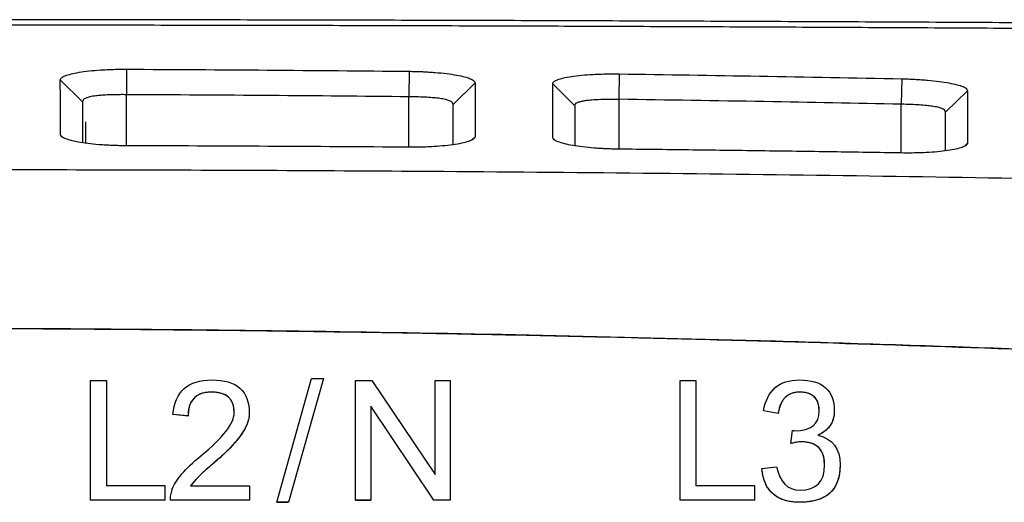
# Model space of a CAD drawing. Header units: millimetres. Extents: x -0.39 to 0.76, y -0.29 to 0.59.
# Tile 47 of 137: x 0.2085 to 0.2309, y 0.2578 to 0.2687. Entities that reach past the tile are written whole.
import ezdxf

# ---------------------------------------------------------------- set-up
doc = ezdxf.new("R2010")
doc.units = ezdxf.units.MM

msp = doc.modelspace()

# ---------------------------------------------------------------- linework, layer by layer
at = {"color": 7, "linetype": 'Continuous', "lineweight": 25}
for p, q in [((0.210973, 0.267595), (0.210971, 0.267017)), ((0.217377, 0.267547), (0.217371, 0.26697)), ((0.222139, 0.267488), (0.222131, 0.266912)), ((0.228542, 0.267377), (0.228531, 0.266802)), ((0.209971, 0.266857), (0.20947, 0.267352)), ((0.218871, 0.267286), (0.218371, 0.266797)), ((0.221131, 0.266764), (0.22063, 0.267264)), ((0.230031, 0.267107), (0.229531, 0.266623)), ((0.209971, 0.266857), (0.209971, 0.265929)), ((0.218371, 0.265884), (0.218371, 0.266797)), ((0.221131, 0.266764), (0.221131, 0.265859)), ((0.229531, 0.265744), (0.229531, 0.266623)), ((0.210041, 0.266404), (0.210041, 0.265921)), ((0.21887, 0.266064), (0.218799, 0.265994)), ((0.23003, 0.265915), (0.229962, 0.265849)), ((0.210155, 0.260539), (0.210515, 0.260539)), ((0.210155, 0.257825), (0.210155, 0.260539)), ((0.210515, 0.260539), (0.210515, 0.258147)), ((0.214376, 0.257779), (0.215163, 0.260585)), ((0.215432, 0.260585), (0.214644, 0.257779)), ((0.215432, 0.260584), (0.214644, 0.257777)), ((0.215163, 0.260585), (0.215432, 0.260585)), ((0.215432, 0.260584), (0.215432, 0.260585)), ((0.216164, 0.257825), (0.216164, 0.260539)), ((0.216164, 0.260539), (0.216531, 0.260539)), ((0.216531, 0.260539), (0.217963, 0.258406)), ((0.217963, 0.258406), (0.217963, 0.260539)), ((0.217963, 0.260539), (0.218306, 0.260539)), ((0.218306, 0.260539), (0.218306, 0.257825)), ((0.223517, 0.260539), (0.223876, 0.260539)), ((0.223517, 0.257825), (0.223517, 0.260539)), ((0.223876, 0.260539), (0.223876, 0.258147)), ((0.212898, 0.260275), (0.212898, 0.260276)), ((0.226228, 0.260275), (0.226228, 0.260276)), ((0.217939, 0.257825), (0.216507, 0.259958)), ((0.216507, 0.259958), (0.216507, 0.257825)), ((0.217939, 0.257824), (0.216507, 0.259956)), ((0.225739, 0.259789), (0.225405, 0.259849)), ((0.225405, 0.259847), (0.225405, 0.259849)), ((0.225739, 0.259788), (0.225405, 0.259847)), ((0.225739, 0.259788), (0.225739, 0.259789)), ((0.212365, 0.259734), (0.212022, 0.259768)), ((0.212022, 0.259767), (0.212022, 0.259768)), ((0.212365, 0.259733), (0.212022, 0.259767)), ((0.212365, 0.259733), (0.212365, 0.259734)), ((0.226029, 0.259112), (0.226065, 0.259404)), ((0.226029, 0.25911), (0.226029, 0.259112)), ((0.225371, 0.258541), (0.225705, 0.258583)), ((0.225371, 0.258539), (0.225371, 0.258541)), ((0.211849, 0.258147), (0.210515, 0.258147)), ((0.211849, 0.257825), (0.211849, 0.258147)), ((0.212424, 0.258147), (0.213758, 0.258147)), ((0.213758, 0.258147), (0.213758, 0.257825)), ((0.22521, 0.258147), (0.223876, 0.258147)), ((0.22521, 0.257825), (0.22521, 0.258147)), ((0.211849, 0.257825), (0.210155, 0.257825)), ((0.210155, 0.257824), (0.210155, 0.257825)), ((0.211849, 0.257824), (0.210155, 0.257824)), ((0.211849, 0.257825), (0.211849, 0.257824)), ((0.211959, 0.257824), (0.211959, 0.257825)), ((0.213758, 0.257825), (0.211959, 0.257825)), ((0.213758, 0.257824), (0.211959, 0.257824)), ((0.211961, 0.257894), (0.211961, 0.257892)), ((0.213758, 0.257824), (0.213758, 0.257825)), ((0.214376, 0.257779), (0.214376, 0.257777)), ((0.214376, 0.257779), (0.214644, 0.257779)), ((0.214644, 0.257777), (0.214376, 0.257777)), ((0.214644, 0.257777), (0.214644, 0.257779)), ((0.216164, 0.257825), (0.216507, 0.257825)), ((0.216164, 0.257825), (0.216164, 0.257824)), ((0.216507, 0.257824), (0.216164, 0.257824)), ((0.216507, 0.257824), (0.216507, 0.257825)), ((0.217939, 0.257824), (0.217939, 0.257825)), ((0.218306, 0.257825), (0.217939, 0.257825)), ((0.218306, 0.257824), (0.217939, 0.257824)), ((0.218306, 0.257824), (0.218306, 0.257825)), ((0.22521, 0.257825), (0.223517, 0.257825)), ((0.223517, 0.257824), (0.223517, 0.257825)), ((0.22521, 0.257824), (0.223517, 0.257824)), ((0.22521, 0.257825), (0.22521, 0.257824)), ((0.226232, 0.257777), (0.226232, 0.257779))]:
    msp.add_line(p, q, dxfattribs=at)
at = {"color": 9, "linetype": 'Continuous', "lineweight": 25}
for p, q in [((0.210971, 0.265859), (0.210971, 0.267017)), ((0.217371, 0.265826), (0.217371, 0.26697)), ((0.222131, 0.266912), (0.222131, 0.265782)), ((0.228531, 0.265696), (0.228531, 0.266802))]:
    msp.add_line(p, q, dxfattribs=at)
at = {"color": 7, "linetype": 'Continuous', "lineweight": 25}
for points, knots in [([(0.2560517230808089, 0.2684408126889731), (0.2556400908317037, 0.2684453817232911), (0.2548168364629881, 0.2684545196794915), (0.253578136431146, 0.2684677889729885), (0.2523367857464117, 0.2684807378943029), (0.2510926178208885, 0.2684933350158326), (0.2498458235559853, 0.2685055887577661), (0.2485964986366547, 0.2685174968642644), (0.2473447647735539, 0.2685290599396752), (0.2460907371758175, 0.268540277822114), (0.2448345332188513, 0.2685511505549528), (0.2435762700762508, 0.2685616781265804), (0.242316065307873, 0.26857186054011), (0.241054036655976, 0.2685816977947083), (0.2397903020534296, 0.2685911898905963), (0.2385249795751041, 0.268600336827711), (0.2372581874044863, 0.2686091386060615), (0.2359900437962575, 0.2686175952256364), (0.2347206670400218, 0.2686257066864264), (0.2334501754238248, 0.2686334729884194), (0.232178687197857, 0.2686408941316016), (0.2309063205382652, 0.268647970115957), (0.2296331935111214, 0.2686547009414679), (0.2283594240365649, 0.2686610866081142), (0.2270851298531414, 0.2686671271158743), (0.225810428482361, 0.2686728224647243), (0.2245354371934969, 0.2686781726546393), (0.2232602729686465, 0.2686831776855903), (0.2219850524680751, 0.2686878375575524), (0.2207098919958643, 0.2686921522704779), (0.2194349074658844, 0.2686961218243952), (0.2181602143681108, 0.2686997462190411), (0.2168859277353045, 0.2687030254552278), (0.2156121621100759, 0.2687059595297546), (0.2143390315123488, 0.2687085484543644), (0.2130666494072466, 0.2687107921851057), (0.2117951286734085, 0.2687126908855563), (0.2105245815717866, 0.2687142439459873), (0.2092551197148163, 0.2687154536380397), (0.2079868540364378, 0.2687163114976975), (0.2067198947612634, 0.2687168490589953), (0.2058756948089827, 0.2687169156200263), (0.2054538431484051, 0.2687169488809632)], [0, 0, 0, 0, 0.0252022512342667, 0.0504038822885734, 0.0756041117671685, 0.1008021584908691, 0.1259972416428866, 0.1511885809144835, 0.1763753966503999, 0.2015569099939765, 0.2267323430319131, 0.2519009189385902, 0.2770618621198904, 0.3022143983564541, 0.3273577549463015, 0.3524911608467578, 0.3776138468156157, 0.4027250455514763, 0.4278239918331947, 0.452909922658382, 0.4779820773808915, 0.5030396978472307, 0.5280820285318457, 0.5531083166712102, 0.5781178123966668, 0.6031097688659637, 0.6280834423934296, 0.6530380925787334, 0.6779729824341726, 0.7028873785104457, 0.7277805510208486, 0.7526517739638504, 0.7775003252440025, 0.8023254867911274, 0.8271265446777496, 0.8519027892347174, 0.8766535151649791, 0.9013780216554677, 0.9260756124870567, 0.9507455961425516, 0.9753872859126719, 1, 1, 1, 1]), ([(0.205453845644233, 0.2686010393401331), (0.2058533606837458, 0.2686010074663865), (0.2066525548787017, 0.2686009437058), (0.2078515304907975, 0.2686004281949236), (0.2090508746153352, 0.2685996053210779), (0.210250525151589, 0.268598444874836), (0.2114504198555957, 0.2685969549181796), (0.212650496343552, 0.2685951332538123), (0.2138506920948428, 0.2685929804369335), (0.2150509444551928, 0.2685904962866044), (0.2162511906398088, 0.2685876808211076), (0.2174513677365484, 0.2685845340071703), (0.2186514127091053, 0.2685810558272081), (0.2198512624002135, 0.268577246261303), (0.2210508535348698, 0.2685731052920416), (0.2222501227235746, 0.2685686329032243), (0.2234490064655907, 0.2685638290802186), (0.2246474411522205, 0.2685586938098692), (0.2258453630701, 0.2685532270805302), (0.2270427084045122, 0.2685474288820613), (0.2282394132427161, 0.2685412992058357), (0.2294354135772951, 0.2685348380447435), (0.230630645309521, 0.2685280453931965), (0.2318250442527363, 0.2685209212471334), (0.2330185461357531, 0.2685134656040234), (0.234211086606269, 0.2685056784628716), (0.2354026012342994, 0.2684975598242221), (0.2365930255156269, 0.2684891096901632), (0.2377822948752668, 0.2684803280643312), (0.2389703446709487, 0.2684712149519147), (0.2401571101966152, 0.2684617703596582), (0.2413425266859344, 0.2684519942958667), (0.2425265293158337, 0.2684418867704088), (0.2437090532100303, 0.2684314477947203), (0.2448900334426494, 0.2684206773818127), (0.2460694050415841, 0.2684095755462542), (0.247247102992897, 0.2683981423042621), (0.2484230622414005, 0.2683863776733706), (0.249597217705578, 0.2683742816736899), (0.2507695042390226, 0.2683618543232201), (0.2519398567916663, 0.2683490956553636), (0.2531082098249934, 0.2683360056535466), (0.2542744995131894, 0.2683225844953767), (0.2554386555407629, 0.268308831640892), (0.2566006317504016, 0.2682947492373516), (0.2577602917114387, 0.2682803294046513), (0.2589178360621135, 0.2682656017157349), (0.2596872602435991, 0.2682555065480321), (0.2600720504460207, 0.2682504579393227)], [0, 0, 0, 0, 0.0215395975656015, 0.0430880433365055, 0.0646453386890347, 0.0862114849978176, 0.1077864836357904, 0.1293703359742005, 0.1509630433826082, 0.1725646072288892, 0.1941750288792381, 0.2157943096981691, 0.2374224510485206, 0.259059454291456, 0.280705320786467, 0.302360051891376, 0.3240236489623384, 0.345696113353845, 0.3673774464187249, 0.3890676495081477, 0.4107667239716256, 0.4324746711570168, 0.4541914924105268, 0.4759171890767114, 0.4976517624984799, 0.5193952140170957, 0.5411475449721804, 0.5629087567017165, 0.584678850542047, 0.6064578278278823, 0.628245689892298, 0.6500424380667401, 0.6718480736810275, 0.693662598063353, 0.7154860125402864, 0.7373183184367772, 0.7591595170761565, 0.7810096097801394, 0.802868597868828, 0.8247364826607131, 0.8466132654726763, 0.8684989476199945, 0.890393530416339, 0.91229701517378, 0.9342094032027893, 0.9561306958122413, 0.9780608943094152, 1, 1, 1, 1]), ([(0.2094703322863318, 0.2673522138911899), (0.2094711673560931, 0.2673586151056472), (0.2094728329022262, 0.2673713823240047), (0.2094864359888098, 0.2673903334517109), (0.2095081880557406, 0.2674090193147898), (0.2095389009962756, 0.2674274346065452), (0.20959749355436, 0.2674544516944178), (0.2097039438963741, 0.2674885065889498), (0.2098880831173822, 0.2675257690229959), (0.2101147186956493, 0.2675564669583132), (0.2103506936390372, 0.2675765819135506), (0.2105724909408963, 0.2675883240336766), (0.2107712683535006, 0.267594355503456), (0.2109058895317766, 0.2675945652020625), (0.2109733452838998, 0.2675946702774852)], [0, 0, 0, 0, 0.050104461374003, 0.0999333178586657, 0.1497511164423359, 0.1998231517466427, 0.2504112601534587, 0.37614043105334, 0.5002287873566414, 0.6255542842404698, 0.7498984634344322, 0.8340418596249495, 0.9168419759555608, 1, 1, 1, 1]), ([(0.2109733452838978, 0.2675946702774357), (0.2120361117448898, 0.2675889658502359), (0.2141705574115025, 0.267577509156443), (0.21630493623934, 0.2675570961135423), (0.2173765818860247, 0.2675468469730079)], [0, 0, 0, 0, 0.4979121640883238, 1, 1, 1, 1]), ([(0.2173765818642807, 0.2675468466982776), (0.2174170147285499, 0.2675462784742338), (0.217497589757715, 0.2675451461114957), (0.2176174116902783, 0.2675414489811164), (0.217735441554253, 0.2675362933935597), (0.2178516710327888, 0.2675295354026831), (0.2180202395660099, 0.2675172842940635), (0.2182316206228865, 0.2674962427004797), (0.2184568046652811, 0.2674625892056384), (0.2186396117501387, 0.2674231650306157), (0.2187568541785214, 0.2673841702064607), (0.2188263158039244, 0.2673484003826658), (0.2188640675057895, 0.2673170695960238), (0.2188686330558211, 0.2672961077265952), (0.2188709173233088, 0.2672856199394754)], [0, 0, 0, 0, 0.0500168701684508, 0.099674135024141, 0.149343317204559, 0.1993963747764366, 0.2501975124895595, 0.3744955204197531, 0.4998749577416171, 0.624020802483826, 0.7496612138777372, 0.8337975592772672, 0.9168444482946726, 1, 1, 1, 1]), ([(0.2206303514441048, 0.2672644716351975), (0.2206311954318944, 0.2672707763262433), (0.2206328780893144, 0.2672833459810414), (0.2206465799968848, 0.2673018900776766), (0.2206684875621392, 0.2673200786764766), (0.2206994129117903, 0.2673378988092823), (0.2207584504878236, 0.2673639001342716), (0.2208657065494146, 0.2673963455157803), (0.2210509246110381, 0.2674311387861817), (0.2212786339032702, 0.2674590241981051), (0.2215152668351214, 0.2674763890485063), (0.2217375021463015, 0.2674856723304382), (0.2219365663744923, 0.2674895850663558), (0.2220714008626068, 0.2674884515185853), (0.2221390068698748, 0.2674878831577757)], [0, 0, 0, 0, 0.0501761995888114, 0.1000362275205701, 0.1498490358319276, 0.1998848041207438, 0.2504105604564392, 0.3760822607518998, 0.5002130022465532, 0.6255041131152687, 0.749921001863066, 0.833937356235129, 0.9167361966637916, 1, 1, 1, 1]), ([(0.2221390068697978, 0.2674878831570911), (0.2231976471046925, 0.2674718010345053), (0.2253321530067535, 0.2674393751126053), (0.2274665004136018, 0.2673978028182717), (0.2285422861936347, 0.2673768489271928)], [0, 0, 0, 0, 0.4959650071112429, 1, 1, 1, 1]), ([(0.2285422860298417, 0.2673768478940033), (0.2285826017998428, 0.2673758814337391), (0.2286629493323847, 0.2673739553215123), (0.2287824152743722, 0.2673691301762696), (0.2289000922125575, 0.2673629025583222), (0.2290159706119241, 0.2673551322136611), (0.2291839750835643, 0.2673414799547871), (0.2293945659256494, 0.2673188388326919), (0.2296187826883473, 0.2672837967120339), (0.2298007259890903, 0.2672435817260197), (0.2299173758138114, 0.2672044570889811), (0.2299864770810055, 0.2671689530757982), (0.230024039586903, 0.2671380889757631), (0.2300285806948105, 0.2671176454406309), (0.2300308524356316, 0.267107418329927)], [0, 0, 0, 0, 0.0500024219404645, 0.0996525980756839, 0.1493227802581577, 0.199385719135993, 0.2502064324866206, 0.3744936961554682, 0.4998744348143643, 0.6240142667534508, 0.7496530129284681, 0.8338065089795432, 0.9168598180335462, 1, 1, 1, 1]), ([(0.2188709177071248, 0.2672856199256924), (0.2188708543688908, 0.267184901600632), (0.2188707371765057, 0.266998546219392), (0.2188708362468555, 0.2667323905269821), (0.2188709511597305, 0.2665087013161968), (0.2188711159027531, 0.2663297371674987), (0.2188709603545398, 0.2661977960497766), (0.2188710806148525, 0.2661144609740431), (0.2188705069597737, 0.2660752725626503), (0.2188703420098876, 0.2660640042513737)], [0, 0, 0, 0, 0.2594022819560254, 0.4799624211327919, 0.6616765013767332, 0.8045404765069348, 0.9085507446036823, 0.9737045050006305, 0.9999999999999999, 0.9999999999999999, 0.9999999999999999, 0.9999999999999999]), ([(0.2109706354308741, 0.2670171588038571), (0.2109383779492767, 0.2670173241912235), (0.2108747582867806, 0.2670176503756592), (0.2107815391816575, 0.2670171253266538), (0.2106925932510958, 0.2670158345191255), (0.2106084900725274, 0.2670137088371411), (0.210529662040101, 0.2670107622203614), (0.2104564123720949, 0.2670069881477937), (0.2103889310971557, 0.2670023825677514), (0.2103272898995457, 0.2669969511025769), (0.2102395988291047, 0.2669870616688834), (0.2101378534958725, 0.2669699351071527), (0.2100450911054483, 0.2669417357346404), (0.2099829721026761, 0.2669042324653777), (0.2099749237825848, 0.2668731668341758), (0.2099706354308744, 0.2668566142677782)], [0, 0, 0, 0, 0.0611326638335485, 0.1205686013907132, 0.1783126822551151, 0.2343702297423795, 0.2887470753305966, 0.3414496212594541, 0.3924849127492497, 0.441860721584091, 0.4895856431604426, 0.6176016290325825, 0.7419579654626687, 0.8625085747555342, 1, 1, 1, 1]), ([(0.2173706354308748, 0.2669700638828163), (0.2163244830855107, 0.2669799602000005), (0.214191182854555, 0.2670001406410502), (0.2120578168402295, 0.2670114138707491), (0.2109706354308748, 0.2670171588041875)], [0, 0, 0, 0, 0.4903915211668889, 1, 1, 1, 1]), ([(0.2183706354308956, 0.2667968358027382), (0.2183698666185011, 0.2668038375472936), (0.218368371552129, 0.266817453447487), (0.2183567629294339, 0.2668361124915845), (0.2183397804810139, 0.2668527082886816), (0.2183179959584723, 0.2668672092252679), (0.2182773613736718, 0.2668869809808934), (0.2182025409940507, 0.266909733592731), (0.2180806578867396, 0.2669314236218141), (0.2179370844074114, 0.2669469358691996), (0.2177747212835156, 0.2669578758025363), (0.2175825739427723, 0.2669659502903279), (0.2174430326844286, 0.2669686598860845), (0.2173706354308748, 0.2669700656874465)], [0, 0, 0, 0, 0.0581921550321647, 0.1131630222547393, 0.1649203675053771, 0.2134735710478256, 0.2588340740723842, 0.3837939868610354, 0.5114672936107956, 0.6187764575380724, 0.7359356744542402, 0.8629972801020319, 1, 1, 1, 1]), ([(0.2211306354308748, 0.2667640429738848), (0.2211306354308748, 0.2667776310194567), (0.2211406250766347, 0.2668050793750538), (0.2211861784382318, 0.2668384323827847), (0.2212555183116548, 0.2668633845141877), (0.2213370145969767, 0.2668810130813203), (0.2214322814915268, 0.2668949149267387), (0.2215745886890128, 0.2669077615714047), (0.2217509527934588, 0.2669145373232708), (0.2219480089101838, 0.2669151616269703), (0.2220674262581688, 0.2669133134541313), (0.2221306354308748, 0.2669118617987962)], [2, 2, 2, 2, 2.3429972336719, 2.7018452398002, 3.0561602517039, 3.3214019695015, 3.5830370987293, 3.9307343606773, 4.4549782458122, 4.8056410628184, 5.2007805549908, 5.2007805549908, 5.2007805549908, 5.2007805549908]), ([(0.2285306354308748, 0.2668020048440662), (0.2274961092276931, 0.2668219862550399), (0.2253628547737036, 0.266863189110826), (0.2232294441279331, 0.2668953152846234), (0.2221306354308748, 0.2669118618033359)], [0, 0, 0, 0, 0.484952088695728, 1, 1, 1, 1]), ([(0.2300308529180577, 0.2671074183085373), (0.2300307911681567, 0.2670110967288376), (0.2300306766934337, 0.2668325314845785), (0.2300309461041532, 0.2665769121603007), (0.2300312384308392, 0.2663607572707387), (0.2300315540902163, 0.2661861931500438), (0.2300314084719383, 0.2660554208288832), (0.230031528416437, 0.2659699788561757), (0.2300306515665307, 0.2659282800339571), (0.2300303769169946, 0.2659152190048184)], [0, 0, 0, 0, 0.2544718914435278, 0.4717513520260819, 0.6518298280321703, 0.7946995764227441, 0.9003541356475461, 0.9687886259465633, 1, 1, 1, 1]), ([(0.229530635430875, 0.2666231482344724), (0.2295298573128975, 0.2666299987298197), (0.2295283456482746, 0.2666433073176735), (0.2295166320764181, 0.2666615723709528), (0.2294995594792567, 0.2666778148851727), (0.2294777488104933, 0.2666920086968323), (0.2294371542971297, 0.266711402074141), (0.2293623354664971, 0.2667339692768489), (0.2292409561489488, 0.2667559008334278), (0.2290982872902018, 0.2667722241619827), (0.2289370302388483, 0.2667845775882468), (0.2287443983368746, 0.2667948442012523), (0.2286038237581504, 0.2667995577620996), (0.2285306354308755, 0.2668020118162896)], [0, 0, 0, 0, 0.0584604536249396, 0.1135722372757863, 0.1653421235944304, 0.2137783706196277, 0.2588911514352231, 0.3835286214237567, 0.5116005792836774, 0.6172822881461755, 0.7338875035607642, 0.8614519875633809, 1, 1, 1, 1]), ([(0.2109719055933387, 0.2658589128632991), (0.2109330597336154, 0.2658591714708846), (0.2108558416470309, 0.2658596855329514), (0.2107411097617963, 0.2658623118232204), (0.2106283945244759, 0.2658662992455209), (0.2105176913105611, 0.2658717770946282), (0.210354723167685, 0.2658821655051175), (0.2101475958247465, 0.2659009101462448), (0.2099186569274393, 0.2659328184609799), (0.2097275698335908, 0.2659716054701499), (0.209599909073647, 0.2660114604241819), (0.2095227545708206, 0.2660486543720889), (0.209480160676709, 0.2660818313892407), (0.2094740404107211, 0.2661042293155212), (0.2094709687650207, 0.2661154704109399)], [0, 0, 0, 0, 0.0507362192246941, 0.100853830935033, 0.1506194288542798, 0.2003048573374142, 0.2501828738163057, 0.3755033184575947, 0.4999148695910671, 0.6252011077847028, 0.7496982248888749, 0.8335629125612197, 0.9164683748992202, 1, 1, 1, 1]), ([(0.2188703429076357, 0.2660640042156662), (0.2188691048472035, 0.2660573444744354), (0.2188666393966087, 0.2660440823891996), (0.2188511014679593, 0.2660244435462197), (0.2188268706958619, 0.2660051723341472), (0.2187931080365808, 0.2659862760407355), (0.2187294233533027, 0.2659588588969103), (0.2186152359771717, 0.265924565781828), (0.2184249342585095, 0.265888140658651), (0.218196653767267, 0.2658588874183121), (0.2179671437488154, 0.2658405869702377), (0.2177543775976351, 0.2658303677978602), (0.2175658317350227, 0.2658254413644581), (0.2174380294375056, 0.2658256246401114), (0.2173736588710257, 0.2658257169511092)], [0, 0, 0, 0, 0.0502637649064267, 0.1000943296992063, 0.1498297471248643, 0.1998095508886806, 0.2503679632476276, 0.3749441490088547, 0.5001561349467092, 0.6245641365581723, 0.7499108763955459, 0.8328950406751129, 0.9158337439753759, 1, 1, 1, 1]), ([(0.2221351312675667, 0.2657822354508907), (0.2220962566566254, 0.2657827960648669), (0.2220189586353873, 0.2657839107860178), (0.2219040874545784, 0.2657873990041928), (0.2217911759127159, 0.2657922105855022), (0.2216802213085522, 0.2657984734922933), (0.2215168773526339, 0.2658099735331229), (0.221309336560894, 0.2658300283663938), (0.2210799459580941, 0.2658632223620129), (0.2208884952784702, 0.2659029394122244), (0.2207604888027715, 0.2659432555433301), (0.2206829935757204, 0.2659805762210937), (0.2206401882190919, 0.2660136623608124), (0.2206340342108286, 0.2660358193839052), (0.2206309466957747, 0.2660469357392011)], [0, 0, 0, 0, 0.0506933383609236, 0.1007983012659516, 0.150579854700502, 0.2003075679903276, 0.2502513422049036, 0.3756332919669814, 0.4999796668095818, 0.6251872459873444, 0.7497221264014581, 0.8336439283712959, 0.9165378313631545, 0.9999999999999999, 0.9999999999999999, 0.9999999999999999, 0.9999999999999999]), ([(0.2173736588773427, 0.2658257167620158), (0.2163081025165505, 0.2658329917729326), (0.2141742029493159, 0.2658475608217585), (0.2120402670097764, 0.2658551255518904), (0.2109719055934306, 0.265858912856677)], [0, 0, 0, 0, 0.4993470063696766, 1, 1, 1, 1]), ([(0.2300303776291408, 0.2659152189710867), (0.2300291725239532, 0.2659087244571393), (0.2300267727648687, 0.2658957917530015), (0.2300113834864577, 0.2658767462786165), (0.2299873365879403, 0.265858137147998), (0.2299537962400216, 0.2658399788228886), (0.229890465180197, 0.2658137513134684), (0.2297767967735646, 0.2657812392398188), (0.2295870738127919, 0.2657472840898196), (0.2293593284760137, 0.2657206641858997), (0.2291301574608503, 0.2657047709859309), (0.2289176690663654, 0.2656966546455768), (0.2287293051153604, 0.2656935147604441), (0.2286016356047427, 0.2656948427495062), (0.2285373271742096, 0.2656955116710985)], [0, 0, 0, 0, 0.0502705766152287, 0.1001051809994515, 0.1498388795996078, 0.1998084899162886, 0.2503458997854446, 0.374955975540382, 0.5001513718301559, 0.6246225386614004, 0.7499225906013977, 0.8329004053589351, 0.9158302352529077, 0.9999999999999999, 0.9999999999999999, 0.9999999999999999, 0.9999999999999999]), ([(0.2285373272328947, 0.2656955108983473), (0.2280171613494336, 0.2657037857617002), (0.2269501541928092, 0.265720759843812), (0.225339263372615, 0.2657433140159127), (0.2237253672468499, 0.265764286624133), (0.2226583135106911, 0.2657763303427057), (0.2221351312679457, 0.2657822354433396)], [0, 0, 0, 0, 0.2437522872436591, 0.5000047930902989, 0.7548496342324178, 1, 1, 1, 1]), ([(0.2074538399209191, 0.2653209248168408), (0.2086087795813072, 0.2653193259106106), (0.2109193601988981, 0.2653161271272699), (0.2143858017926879, 0.2653033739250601), (0.2199176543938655, 0.265271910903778), (0.2258916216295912, 0.2652110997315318), (0.2323315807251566, 0.2651069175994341), (0.2371427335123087, 0.2650073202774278), (0.2419842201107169, 0.2648874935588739), (0.2452032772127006, 0.2647910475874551), (0.2468312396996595, 0.2647422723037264)], [0, 0, 0, 0, 0.0879770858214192, 0.1760075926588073, 0.2640561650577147, 0.5093702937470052, 0.6310905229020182, 0.7546800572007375, 0.8759352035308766, 1, 1, 1, 1]), ([(0.2445424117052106, 0.2606567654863), (0.2435846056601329, 0.2607058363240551), (0.2416783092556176, 0.2608035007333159), (0.2388322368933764, 0.2609373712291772), (0.2360136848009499, 0.2610610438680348), (0.2332226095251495, 0.261173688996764), (0.2304590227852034, 0.2612755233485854), (0.2277229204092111, 0.2613664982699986), (0.2226338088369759, 0.2615169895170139), (0.215215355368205, 0.2616723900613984), (0.2054562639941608, 0.2617419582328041), (0.1956949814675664, 0.2616726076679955), (0.1875889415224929, 0.261502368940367), (0.1811117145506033, 0.2613014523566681), (0.1762693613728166, 0.2611202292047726), (0.1713444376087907, 0.2609079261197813), (0.1680344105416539, 0.2607407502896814), (0.1663654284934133, 0.2606564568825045)], [0, 0, 0, 0, 0.0367858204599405, 0.0732138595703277, 0.1092845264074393, 0.1449982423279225, 0.1803554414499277, 0.215356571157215, 0.2500020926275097, 0.3756388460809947, 0.4999516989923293, 0.6243199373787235, 0.7500403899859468, 0.8109255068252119, 0.8728789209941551, 0.9359030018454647, 1, 1, 1, 1]), ([(0.2054538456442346, 0.2617223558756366), (0.206221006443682, 0.2617215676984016), (0.2077689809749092, 0.2617199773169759), (0.2101113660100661, 0.2617072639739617), (0.2124945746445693, 0.2616867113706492), (0.2149185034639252, 0.2616572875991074), (0.2173830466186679, 0.2616189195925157), (0.2198880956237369, 0.2615712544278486), (0.2224335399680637, 0.2615140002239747), (0.2256512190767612, 0.2614304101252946), (0.2296084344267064, 0.2613087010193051), (0.2343720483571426, 0.2611332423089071), (0.23937735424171, 0.2609209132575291), (0.2427938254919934, 0.2607491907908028), (0.2445424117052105, 0.2606613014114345)], [0, 0, 0, 0, 0.0588478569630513, 0.1187430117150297, 0.1796837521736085, 0.241668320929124, 0.3046949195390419, 0.368761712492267, 0.433866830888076, 0.5000083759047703, 0.615679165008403, 0.7375776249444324, 0.8656894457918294, 1, 1, 1, 1]), ([(0.2128981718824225, 0.2602746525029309), (0.2128645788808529, 0.2602737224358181), (0.2128004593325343, 0.2602719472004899), (0.2127094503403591, 0.2602556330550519), (0.2126286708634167, 0.2602288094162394), (0.2125582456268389, 0.2601905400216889), (0.2124984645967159, 0.2601409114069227), (0.2124496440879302, 0.260080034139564), (0.2124118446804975, 0.2600082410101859), (0.2123851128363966, 0.2599257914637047), (0.2123685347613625, 0.2598327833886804), (0.2123663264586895, 0.2597671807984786), (0.2123651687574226, 0.2597327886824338)], [0, 0, 0, 0, 0.115751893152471, 0.2209376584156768, 0.3175365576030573, 0.4080926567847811, 0.4956781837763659, 0.5836770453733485, 0.6754274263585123, 0.7738866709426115, 0.8814602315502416, 1, 1, 1, 1]), ([(0.2134108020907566, 0.2598042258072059), (0.2134097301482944, 0.259837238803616), (0.2134076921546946, 0.2599000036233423), (0.2133886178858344, 0.2599884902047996), (0.213357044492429, 0.2600657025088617), (0.2133118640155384, 0.260131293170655), (0.2132533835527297, 0.2601847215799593), (0.2131820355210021, 0.2602257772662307), (0.2130982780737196, 0.2602544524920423), (0.2130022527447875, 0.2602718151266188), (0.212934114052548, 0.2602736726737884), (0.2128981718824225, 0.2602746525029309)], [0, 0, 0, 0, 0.1241120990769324, 0.2359638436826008, 0.3386611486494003, 0.4361884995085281, 0.5331697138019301, 0.6343035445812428, 0.7437552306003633, 0.8648346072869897, 1, 1, 1, 1]), ([(0.2262279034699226, 0.2602746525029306), (0.2261984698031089, 0.2602736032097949), (0.2261418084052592, 0.2602715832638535), (0.2260610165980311, 0.2602532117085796), (0.2259885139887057, 0.2602230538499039), (0.225924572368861, 0.260180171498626), (0.2258694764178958, 0.260124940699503), (0.2258232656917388, 0.2600575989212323), (0.2257859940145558, 0.2599783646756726), (0.2257568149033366, 0.2598874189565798), (0.2257452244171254, 0.2598220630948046), (0.2257391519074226, 0.2597878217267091)], [0, 0, 0, 0, 0.1152528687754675, 0.2218679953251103, 0.3227939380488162, 0.4214904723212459, 0.5216486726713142, 0.6268058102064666, 0.7400316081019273, 0.8637968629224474, 1, 1, 1, 1]), ([(0.2266704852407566, 0.2598515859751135), (0.2266695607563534, 0.2598812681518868), (0.226667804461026, 0.2599376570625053), (0.2266513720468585, 0.260017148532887), (0.2266241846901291, 0.2600865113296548), (0.2265852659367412, 0.260145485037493), (0.2265348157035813, 0.2601935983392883), (0.2264731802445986, 0.2602306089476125), (0.2264007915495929, 0.2602564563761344), (0.2263178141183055, 0.2602720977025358), (0.2262589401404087, 0.2602737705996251), (0.2262279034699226, 0.2602746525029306)], [0, 0, 0, 0, 0.1267687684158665, 0.2408298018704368, 0.3451259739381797, 0.4434806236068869, 0.5404226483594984, 0.6406725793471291, 0.7485174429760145, 0.8674256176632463, 1, 1, 1, 1]), ([(0.2137537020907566, 0.2597965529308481), (0.2137527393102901, 0.2597729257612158), (0.2137507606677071, 0.2597243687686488), (0.2137355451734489, 0.2596505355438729), (0.2137115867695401, 0.2595741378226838), (0.2136779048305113, 0.2594951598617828), (0.2136348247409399, 0.2594135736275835), (0.2135822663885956, 0.2593293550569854), (0.213520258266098, 0.2592424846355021), (0.2134487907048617, 0.2591529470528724), (0.213367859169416, 0.2590607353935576), (0.2132774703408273, 0.2589658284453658), (0.2131775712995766, 0.2588682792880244), (0.213068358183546, 0.2587678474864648), (0.212991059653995, 0.258701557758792), (0.2129512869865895, 0.2586674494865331)], [0, 0, 0, 0, 0.0498413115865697, 0.1024305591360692, 0.1584980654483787, 0.218647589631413, 0.2833687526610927, 0.3530548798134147, 0.4280211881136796, 0.5085208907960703, 0.5947584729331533, 0.686900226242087, 0.7850824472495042, 0.8894177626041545, 1, 1, 1, 1]), ([(0.2270133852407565, 0.2598449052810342), (0.2270123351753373, 0.2598144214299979), (0.2270102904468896, 0.259755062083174), (0.2269922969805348, 0.2596693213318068), (0.2269630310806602, 0.2595899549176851), (0.2269215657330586, 0.2595171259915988), (0.2268682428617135, 0.2594509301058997), (0.2268030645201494, 0.2593916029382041), (0.2267265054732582, 0.2593383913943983), (0.2266692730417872, 0.2593100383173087), (0.2266396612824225, 0.2592953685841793)], [0, 0, 0, 0, 0.12926246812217, 0.2517049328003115, 0.3699706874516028, 0.4869864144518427, 0.6057712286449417, 0.7292145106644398, 0.8598970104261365, 1, 1, 1, 1]), ([(0.2262630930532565, 0.2591475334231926), (0.2262404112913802, 0.2591466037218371), (0.2261913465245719, 0.2591445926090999), (0.2261129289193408, 0.2591313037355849), (0.2260579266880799, 0.2591177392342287), (0.2260285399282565, 0.2591104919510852)], [0, 0, 0, 0, 0.2859091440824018, 0.6184733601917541, 1, 1, 1, 1]), ([(0.2267932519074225, 0.2586192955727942), (0.2267923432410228, 0.2586528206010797), (0.2267906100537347, 0.2587167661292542), (0.2267746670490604, 0.2588074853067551), (0.2267484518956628, 0.2588879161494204), (0.2267110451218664, 0.2589579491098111), (0.2266625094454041, 0.2590173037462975), (0.2266029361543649, 0.2590656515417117), (0.2265326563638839, 0.2591029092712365), (0.2264519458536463, 0.2591290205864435), (0.2263609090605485, 0.2591449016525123), (0.2262967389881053, 0.259146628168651), (0.2262630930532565, 0.2591475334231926)], [0, 0, 0, 0, 0.1171219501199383, 0.2233980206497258, 0.3207640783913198, 0.4117266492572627, 0.499343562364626, 0.587023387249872, 0.6781676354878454, 0.7758164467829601, 0.882455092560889, 1, 1, 1, 1]), ([(0.2129512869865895, 0.2586674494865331), (0.2128985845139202, 0.2586227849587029), (0.2128006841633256, 0.2585398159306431), (0.2126688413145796, 0.2584203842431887), (0.2125631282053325, 0.2583160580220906), (0.2124813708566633, 0.258228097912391), (0.2124411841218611, 0.2581703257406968), (0.2124237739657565, 0.2581452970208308)], [0, 0, 0, 0, 0.2784322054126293, 0.5172169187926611, 0.7166497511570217, 0.8772437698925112, 1, 1, 1, 1]), ([(0.2262318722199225, 0.2577769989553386), (0.2261898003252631, 0.2577779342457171), (0.2261086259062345, 0.2577797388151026), (0.2259917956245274, 0.2577957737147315), (0.225884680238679, 0.2578218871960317), (0.2257873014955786, 0.2578589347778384), (0.2256997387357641, 0.2579068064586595), (0.2256221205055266, 0.2579655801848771), (0.2255545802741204, 0.2580351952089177), (0.2254972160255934, 0.2581155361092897), (0.2254499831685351, 0.2582064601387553), (0.2254130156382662, 0.2583078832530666), (0.2253854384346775, 0.2584196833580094), (0.2253758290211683, 0.2584982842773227), (0.2253708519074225, 0.2585389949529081)], [0, 0, 0, 0, 0.0977218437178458, 0.1885466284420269, 0.2733999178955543, 0.3534147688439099, 0.4299394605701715, 0.5045118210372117, 0.5787910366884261, 0.6544555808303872, 0.7330952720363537, 0.8161292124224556, 0.9047656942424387, 1, 1, 1, 1]), ([(0.2271446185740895, 0.2586269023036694), (0.227143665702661, 0.2585849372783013), (0.2271418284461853, 0.2585040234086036), (0.2271254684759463, 0.2583876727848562), (0.2270988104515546, 0.2582812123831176), (0.2270609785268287, 0.2581846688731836), (0.2270120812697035, 0.2580981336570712), (0.2269520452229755, 0.2580217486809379), (0.2268809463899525, 0.2579556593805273), (0.2267989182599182, 0.2578999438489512), (0.2267061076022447, 0.2578546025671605), (0.2266026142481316, 0.2578195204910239), (0.2264884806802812, 0.2577947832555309), (0.2263637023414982, 0.2577795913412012), (0.2262769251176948, 0.2577778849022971), (0.2262318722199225, 0.2577769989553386)], [0, 0, 0, 0, 0.0879964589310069, 0.1696682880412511, 0.2458931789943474, 0.317748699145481, 0.3865181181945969, 0.4536618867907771, 0.5207467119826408, 0.5893433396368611, 0.6609230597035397, 0.7367837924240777, 0.8180185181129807, 0.90551906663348, 1, 1, 1, 1]), ([(0.2119978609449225, 0.2580570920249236), (0.2119912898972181, 0.2580384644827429), (0.2119781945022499, 0.2580013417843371), (0.2119658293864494, 0.2579435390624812), (0.2119585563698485, 0.2578847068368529), (0.2119586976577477, 0.2578451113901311), (0.2119587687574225, 0.2578251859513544)], [0, 0, 0, 0, 0.2501548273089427, 0.4985318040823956, 0.7476484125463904, 1, 1, 1, 1])]:
    msp.add_open_spline(points, degree=3, knots=knots, dxfattribs=at)
for points in [[(0.2094709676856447, 0.2661154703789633), (0.2094705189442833, 0.2665493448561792), (0.2094702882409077, 0.2669622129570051), (0.2094703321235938, 0.2673522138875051)], [(0.2206309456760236, 0.2660469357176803), (0.2206298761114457, 0.2664745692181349), (0.2206296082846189, 0.2668810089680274), (0.2206303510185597, 0.2672644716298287)], [(0.2120222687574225, 0.2597682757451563), (0.2120704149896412, 0.2602903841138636), (0.2123648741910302, 0.2605514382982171), (0.2129056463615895, 0.2605514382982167)], [(0.2129056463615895, 0.2605514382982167), (0.2134710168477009, 0.2605514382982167), (0.2137537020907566, 0.2603003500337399), (0.2137537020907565, 0.2597981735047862)], [(0.2254047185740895, 0.2598487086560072), (0.2254900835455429, 0.2603171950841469), (0.2257618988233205, 0.2605514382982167), (0.2262201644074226, 0.2605514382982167)], [(0.2262201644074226, 0.2605514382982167), (0.2267489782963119, 0.2605514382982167), (0.2270133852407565, 0.2603164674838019), (0.2270133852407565, 0.2598465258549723)], [(0.2128981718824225, 0.2602762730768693), (0.2125454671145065, 0.2602762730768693), (0.2123677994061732, 0.2600956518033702), (0.2123651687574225, 0.2597344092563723)], [(0.2134108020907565, 0.2598058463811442), (0.2134108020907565, 0.2601194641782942), (0.2132399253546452, 0.2602762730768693), (0.2128981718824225, 0.2602762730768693)], [(0.2262279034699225, 0.2602762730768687), (0.2259512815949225, 0.2602762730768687), (0.2257883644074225, 0.2601139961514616), (0.2257391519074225, 0.2597894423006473)], [(0.2266704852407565, 0.2598532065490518), (0.2266704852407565, 0.2601352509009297), (0.2265229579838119, 0.2602762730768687), (0.2262279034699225, 0.2602762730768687)], [(0.2126558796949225, 0.2588280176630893), (0.2131591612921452, 0.2592411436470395), (0.2134108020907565, 0.2595670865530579), (0.2134108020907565, 0.2598058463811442)], [(0.2137537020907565, 0.2597981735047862), (0.2137537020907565, 0.2594977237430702), (0.2134862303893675, 0.2591213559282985), (0.2129512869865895, 0.2586690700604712)], [(0.2261190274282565, 0.2594005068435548), (0.2264866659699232, 0.2594005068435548), (0.2266704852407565, 0.2595514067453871), (0.2266704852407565, 0.2598532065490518)], [(0.2270133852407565, 0.2598465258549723), (0.2270133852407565, 0.259594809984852), (0.2268888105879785, 0.2594116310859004), (0.2266396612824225, 0.2592969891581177)], [(0.2260654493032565, 0.2594042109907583), (0.2260876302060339, 0.2594017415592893), (0.2261054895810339, 0.2594005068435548), (0.2261190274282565, 0.2594005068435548)], [(0.2262630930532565, 0.2591491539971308), (0.2262002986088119, 0.2591491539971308), (0.2261221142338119, 0.2591368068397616), (0.2260285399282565, 0.2591121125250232)], [(0.2267932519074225, 0.2586209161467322), (0.2267932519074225, 0.2589730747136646), (0.2266165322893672, 0.2591491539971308), (0.2262630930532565, 0.2591491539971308)], [(0.2266396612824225, 0.2592969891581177), (0.2269762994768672, 0.2592192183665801), (0.2271446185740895, 0.2589963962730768), (0.2271446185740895, 0.2586285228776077)], [(0.2119978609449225, 0.2580570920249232), (0.2120828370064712, 0.2582835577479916), (0.2123021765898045, 0.2585405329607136), (0.2126558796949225, 0.2588280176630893)], [(0.2129512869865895, 0.2586690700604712), (0.2126675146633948, 0.2584314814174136), (0.2124916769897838, 0.2582574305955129), (0.2124237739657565, 0.2581469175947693)], [(0.2262318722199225, 0.2577786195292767), (0.2257079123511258, 0.2577786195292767), (0.2254209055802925, 0.2580326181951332), (0.2253708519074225, 0.2585406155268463)], [(0.2257052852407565, 0.2585829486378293), (0.2257771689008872, 0.2582301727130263), (0.2259538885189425, 0.2580537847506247), (0.2262354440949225, 0.2580537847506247)], [(0.2271446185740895, 0.2586285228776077), (0.2271446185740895, 0.2580619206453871), (0.2268403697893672, 0.2577786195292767), (0.2262318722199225, 0.2577786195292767)], [(0.2262354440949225, 0.2580537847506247), (0.2266073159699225, 0.2580537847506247), (0.2267932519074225, 0.2582428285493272), (0.2267932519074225, 0.2586209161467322)]]:
    msp.add_open_spline(points, degree=3, dxfattribs=at)

doc.saveas('drawing.dxf')
